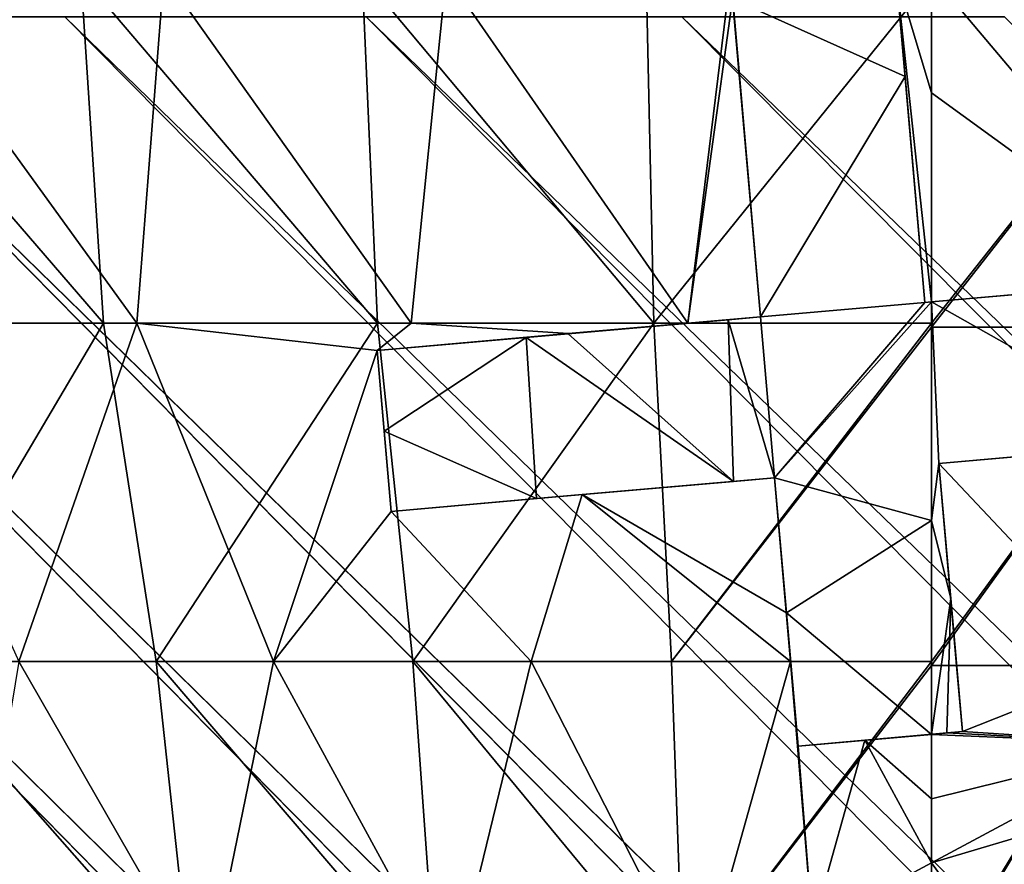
# Model space of a CAD drawing. Header units: millimetres. Extents: x -17.6 to 34.9, y -55.1 to 0.
# Tile 14 of 94: x -2.8 to 0.2, y -25.1 to -22.5. Entities that reach past the tile are written whole.
import ezdxf

# ---------------------------------------------------------------- set-up
doc = ezdxf.new("R2010")
doc.units = ezdxf.units.MM
doc.header["$LTSCALE"] = 38.447787
for name, color, linetype in [('13', 7, 'CONTINUOUS'), ('14', 7, 'CONTINUOUS'), ('15', 7, 'CONTINUOUS'), ('16', 7, 'CONTINUOUS'), ('178', 7, 'CONTINUOUS'), ('179', 7, 'CONTINUOUS'), ('180', 7, 'CONTINUOUS'), ('181', 7, 'CONTINUOUS'), ('182', 7, 'CONTINUOUS'), ('183', 7, 'CONTINUOUS'), ('184', 7, 'CONTINUOUS'), ('185', 7, 'CONTINUOUS'), ('189', 7, 'CONTINUOUS'), ('190', 7, 'CONTINUOUS'), ('191', 7, 'CONTINUOUS'), ('192', 7, 'CONTINUOUS'), ('54', 7, 'CONTINUOUS')]:
    doc.layers.add(name, color=color, linetype=linetype)

msp = doc.modelspace()

# ---------------------------------------------------------------- linework, layer by layer
at = {"layer": '13', "linetype": 'Continuous'}
for points in [[(-3.493, -22.3704, -12.7673), (-2.6337, -22.3704, -12.9734), (-2.5628, -23.4483, -12.3991), (-3.493, -22.3704, -12.7673)], [(-3.3983, -23.4483, -12.1949), (-3.493, -22.3704, -12.7673), (-2.5628, -23.4483, -12.3991), (-3.3983, -23.4483, -12.1949)], [(-2.4599, -23.4483, 12.2201), (-3.2401, -22.3704, 12.6343), (-3.2971, -23.4483, 12.0229), (-2.4599, -23.4483, 12.2201)], [(-2.3768, -22.3704, 12.8233), (-3.2401, -22.3704, 12.6343), (-2.4599, -23.4483, 12.2201), (-2.3768, -22.3704, 12.8233)], [(-2.6337, -22.3704, -12.9734), (-1.7624, -22.3704, -13.1213), (-1.7152, -23.4483, -12.5456), (-2.6337, -22.3704, -12.9734)], [(-2.5628, -23.4483, -12.3991), (-2.6337, -22.3704, -12.9734), (-1.7152, -23.4483, -12.5456), (-2.5628, -23.4483, -12.3991)], [(-1.6111, -23.4483, 12.3595), (-2.3768, -22.3704, 12.8233), (-2.4599, -23.4483, 12.2201), (-1.6111, -23.4483, 12.3595)], [(-1.5028, -22.3704, 12.9538), (-2.3768, -22.3704, 12.8233), (-1.6111, -23.4483, 12.3595), (-1.5028, -22.3704, 12.9538)], [(-1.7624, -22.3704, -13.1213), (-0.8832, -22.3704, -13.2103), (-0.8596, -23.4483, -12.6338), (-1.7624, -22.3704, -13.1213)], [(-1.7152, -23.4483, -12.5456), (-1.7624, -22.3704, -13.1213), (-0.8596, -23.4483, -12.6338), (-1.7152, -23.4483, -12.5456)], [(-0.7547, -23.4484, 12.4406), (-1.5028, -22.3704, 12.9538), (-1.6111, -23.4483, 12.3595), (-0.7547, -23.4484, 12.4406)], [(-0.7547, -23.4484, 12.4406), (-0.622, -22.3704, 13.0253), (-1.5028, -22.3704, 12.9538), (-0.7547, -23.4484, 12.4406)], [(-0.8832, -22.3704, -13.2103), (0, -22.3825, -13.234), (-0.8596, -23.4483, -12.6338), (-0.8832, -22.3704, -13.2103)], [(-0.6156, -22.4443, 12.9883), (-0.622, -22.3704, 13.0253), (-0.7547, -23.4484, 12.4406), (-0.6156, -22.4443, 12.9883)], [(-0.0207, -23.3841, 12.4996), (0, -23.3823, 12.5007), (-0.1094, -22.3704, 13.0396), (-0.0207, -23.3841, 12.4996)], [(-0.0207, -23.3841, 12.4996), (-0.1094, -22.3704, 13.0396), (-0.0819, -22.6847, 12.879), (-0.0207, -23.3841, 12.4996)], [(-0.1094, -22.3704, 13.0396), (0, -23.3823, 12.5007), (0, -22.7357, 12.8526), (-0.1094, -22.3704, 13.0396)], [(0, -22.3704, 13.04), (-0.1094, -22.3704, 13.0396), (0, -22.7357, 12.8526), (0, -22.3704, 13.04)], [(0, -23.4483, -12.6633), (-0.8596, -23.4483, -12.6338), (0, -22.3825, -13.234), (0, -23.4483, -12.6633)], [(-0.5294, -23.4286, 12.4633), (-0.6156, -22.4443, 12.9883), (-0.7547, -23.4484, 12.4406), (-0.5294, -23.4286, 12.4633)], [(-3.3983, -23.4483, -12.1949), (-2.5628, -23.4483, -12.3991), (-3.1825, -24.4949, -11.5992), (-3.3983, -23.4483, -12.1949)], [(-2.4599, -23.4483, 12.2201), (-3.2971, -23.4483, 12.0229), (-2.8253, -24.4949, 11.4922), (-2.4599, -23.4483, 12.2201)], [(-3.1825, -24.4949, -11.5992), (-2.5628, -23.4483, -12.3991), (-2.3997, -24.4949, -11.7877), (-3.1825, -24.4949, -11.5992)], [(-2.0369, -24.4949, 11.6563), (-2.4599, -23.4483, 12.2201), (-2.8253, -24.4949, 11.4922), (-2.0369, -24.4949, 11.6563)], [(-2.5628, -23.4483, -12.3991), (-1.7152, -23.4483, -12.5456), (-2.3997, -24.4949, -11.7877), (-2.5628, -23.4483, -12.3991)], [(-1.7164, -23.5325, 12.2969), (-1.6111, -23.4483, 12.3595), (-2.4599, -23.4483, 12.2201), (-1.7164, -23.5325, 12.2969)], [(-1.7164, -23.5325, 12.2969), (-2.4599, -23.4483, 12.2201), (-2.0369, -24.4949, 11.6563), (-1.7164, -23.5325, 12.2969)], [(-2.3997, -24.4949, -11.7877), (-1.7152, -23.4483, -12.5456), (-1.6059, -24.4949, -11.9229), (-2.3997, -24.4949, -11.7877)], [(-1.7164, -23.5325, 12.2969), (-1.1249, -23.4807, 12.3943), (-1.6111, -23.4483, 12.3595), (-1.7164, -23.5325, 12.2969)], [(-1.7152, -23.4483, -12.5456), (-0.8596, -23.4483, -12.6338), (-1.6059, -24.4949, -11.9229), (-1.7152, -23.4483, -12.5456)], [(-1.1249, -23.4807, 12.3943), (-0.7547, -23.4484, 12.4406), (-1.6111, -23.4483, 12.3595), (-1.1249, -23.4807, 12.3943)], [(-1.6059, -24.4949, -11.9229), (-0.8596, -23.4483, -12.6338), (-0.8048, -24.4949, -12.0043), (-1.6059, -24.4949, -11.9229)], [(-0.8596, -23.4483, -12.6338), (0, -23.4483, -12.6633), (-0.8048, -24.4949, -12.0043), (-0.8596, -23.4483, -12.6338)], [(-0.8048, -24.4949, -12.0043), (0, -23.4483, -12.6633), (0, -23.4606, -12.6563), (-0.8048, -24.4949, -12.0043)], [(0, -24.4949, -12.0315), (-0.8048, -24.4949, -12.0043), (0, -23.4606, -12.6563), (0, -24.4949, -12.0315)], [(-1.6728, -24.0306, 12.0059), (-1.7164, -23.5325, 12.2969), (-2.0369, -24.4949, 11.6563), (-1.6728, -24.0306, 12.0059)], [(-0.4859, -23.9267, 12.174), (-1.0814, -23.9788, 12.1045), (-0.4493, -24.3445, 11.9185), (-0.4859, -23.9267, 12.174)], [(-1.0814, -23.9788, 12.1045), (-1.6728, -24.0306, 12.0059), (-1.2393, -24.4949, 11.7669), (-1.0814, -23.9788, 12.1045)], [(-0.4362, -24.4949, 11.8235), (-1.0814, -23.9788, 12.1045), (-1.2393, -24.4949, 11.7669), (-0.4362, -24.4949, 11.8235)], [(-1.0814, -23.9788, 12.1045), (-0.4362, -24.4949, 11.8235), (-0.4493, -24.3445, 11.9185), (-1.0814, -23.9788, 12.1045)], [(-1.2393, -24.4949, 11.7669), (-1.6728, -24.0306, 12.0059), (-2.0369, -24.4949, 11.6563), (-1.2393, -24.4949, 11.7669)], [(-3.1825, -24.4949, -11.5992), (-2.3997, -24.4949, -11.7877), (-2.2912, -25.5074, -11.1105), (-3.1825, -24.4949, -11.5992)], [(-3.0382, -25.5074, -10.9282), (-3.1825, -24.4949, -11.5992), (-2.2912, -25.5074, -11.1105), (-3.0382, -25.5074, -10.9282)], [(-2.2442, -25.5074, 10.9201), (-2.8253, -24.4949, 11.4922), (-2.992, -25.5074, 10.741), (-2.2442, -25.5074, 10.9201)], [(-2.0369, -24.4949, 11.6563), (-2.8253, -24.4949, 11.4922), (-2.2442, -25.5074, 10.9201), (-2.0369, -24.4949, 11.6563)], [(-2.3997, -24.4949, -11.7877), (-1.6059, -24.4949, -11.9229), (-1.5334, -25.5074, -11.2413), (-2.3997, -24.4949, -11.7877)], [(-2.2912, -25.5074, -11.1105), (-2.3997, -24.4949, -11.7877), (-1.5334, -25.5074, -11.2413), (-2.2912, -25.5074, -11.1105)], [(-1.4859, -25.5074, 11.0477), (-2.0369, -24.4949, 11.6563), (-2.2442, -25.5074, 10.9201), (-1.4859, -25.5074, 11.0477)], [(-1.2393, -24.4949, 11.7669), (-2.0369, -24.4949, 11.6563), (-1.4859, -25.5074, 11.0477), (-1.2393, -24.4949, 11.7669)], [(-1.6059, -24.4949, -11.9229), (-0.8048, -24.4949, -12.0043), (-0.7685, -25.5074, -11.32), (-1.6059, -24.4949, -11.9229)], [(-1.5334, -25.5074, -11.2413), (-1.6059, -24.4949, -11.9229), (-0.7685, -25.5074, -11.32), (-1.5334, -25.5074, -11.2413)], [(-0.7207, -25.5075, 11.1232), (-1.2393, -24.4949, 11.7669), (-1.4859, -25.5074, 11.0477), (-0.7207, -25.5075, 11.1232)], [(-0.4362, -24.4949, 11.8235), (-1.2393, -24.4949, 11.7669), (-0.7207, -25.5075, 11.1232), (-0.4362, -24.4949, 11.8235)], [(-0.8048, -24.4949, -12.0043), (0, -24.4949, -12.0315), (-0.7685, -25.5074, -11.32), (-0.8048, -24.4949, -12.0043)], [(-0.7685, -25.5074, -11.32), (0, -24.4949, -12.0315), (0, -24.5075, -12.0235), (-0.7685, -25.5074, -11.32)], [(-0.368, -25.3162, 11.2757), (-0.4362, -24.4949, 11.8235), (-0.7207, -25.5075, 11.1232), (-0.368, -25.3162, 11.2757)], [(-0.4132, -24.7569, 11.6542), (-0.4362, -24.4949, 11.8235), (-0.368, -25.3162, 11.2757), (-0.4132, -24.7569, 11.6542)], [(0, -25.5074, -11.3463), (-0.7685, -25.5074, -11.32), (0, -24.5075, -12.0235), (0, -25.5074, -11.3463)], [(-0.2068, -24.7388, 11.6716), (-0.4132, -24.7569, 11.6542), (-0.368, -25.3162, 11.2757), (-0.2068, -24.7388, 11.6716)], [(0, -25.1182, 11.4188), (-0.2068, -24.7388, 11.6716), (-0.368, -25.3162, 11.2757), (0, -25.1182, 11.4188)], [(0, -24.7208, 11.6852), (-0.2068, -24.7388, 11.6716), (0, -24.9202, 11.553), (0, -24.7208, 11.6852)], [(0, -24.9202, 11.553), (-0.2068, -24.7388, 11.6716), (0, -25.1182, 11.4188), (0, -24.9202, 11.553)]]:
    msp.add_3dface(points, dxfattribs=at)
at = {"layer": '14', "linetype": 'Continuous'}
for points in [[(0.7954, -23.3127, 12.5148), (0.416, -22.3832, 13.027), (0, -22.3704, 13.04), (0.7954, -23.3127, 12.5148)], [(0.7954, -23.3127, 12.5148), (0, -22.3704, 13.04), (0, -22.7357, 12.8526), (0.7954, -23.3127, 12.5148)], [(0, -23.4483, -12.6633), (0, -22.3825, -13.234), (0.8434, -22.3825, -13.2069), (0, -23.4483, -12.6633)], [(0, -23.4606, -12.6563), (0, -23.4483, -12.6633), (0.8434, -22.3825, -13.2069), (0, -23.4606, -12.6563)], [(0.7563, -23.4606, -12.6335), (0, -23.4606, -12.6563), (0.8434, -22.3825, -13.2069), (0.7563, -23.4606, -12.6335)], [(0, -23.3823, 12.5007), (0.7954, -23.3127, 12.5148), (0, -22.7357, 12.8526), (0, -23.3823, 12.5007)], [(0, -24.4949, -12.0315), (0, -23.4606, -12.6563), (0.7563, -23.4606, -12.6335), (0, -24.4949, -12.0315)], [(0, -24.5075, -12.0235), (0, -24.4949, -12.0315), (0.7563, -23.4606, -12.6335), (0, -24.5075, -12.0235)], [(0.6067, -24.5075, -12.008), (0, -24.5075, -12.0235), (0.7563, -23.4606, -12.6335), (0.6067, -24.5075, -12.008)], [(0.7874, -23.8153, 12.225), (0.0228, -23.8822, 12.2103), (0.6115, -24.5075, 11.8078), (0.7874, -23.8153, 12.225)], [(0.0228, -23.8822, 12.2103), (0.0594, -24.3, 11.9547), (0.0775, -24.5075, 11.8232), (0.0228, -23.8822, 12.2103)], [(0.0228, -23.8822, 12.2103), (0.0775, -24.5075, 11.8232), (0.6115, -24.5075, 11.8078), (0.0228, -23.8822, 12.2103)], [(0, -25.5074, -11.3463), (0, -24.5075, -12.0235), (0.6067, -24.5075, -12.008), (0, -25.5074, -11.3463)], [(0, -25.5191, -11.338), (0, -25.5074, -11.3463), (0.6067, -24.5075, -12.008), (0, -25.5191, -11.338)], [(0.6956, -25.1278, -11.5912), (0, -25.5191, -11.338), (0.6067, -24.5075, -12.008), (0.6956, -25.1278, -11.5912)], [(0.0775, -24.5075, 11.8232), (0.0955, -24.7124, 11.6903), (0.6115, -24.5075, 11.8078), (0.0775, -24.5075, 11.8232)], [(0.6115, -24.5075, 11.8078), (0.0955, -24.7124, 11.6903), (0.6867, -24.7505, 11.6457), (0.6115, -24.5075, 11.8078)], [(0.0477, -24.7166, 11.6879), (0, -24.7208, 11.6852), (0.6867, -24.7505, 11.6457), (0.0477, -24.7166, 11.6879)], [(0.0955, -24.7124, 11.6903), (0.0477, -24.7166, 11.6879), (0.6867, -24.7505, 11.6457), (0.0955, -24.7124, 11.6903)], [(0, -24.7208, 11.6852), (0, -24.9202, 11.553), (0.6867, -24.7505, 11.6457), (0, -24.7208, 11.6852)], [(0, -24.9202, 11.553), (0, -25.1182, 11.4188), (0.6867, -24.7505, 11.6457), (0, -24.9202, 11.553)]]:
    msp.add_3dface(points, dxfattribs=at)
at = {"layer": '15', "linetype": 'Continuous'}
msp.add_3dface([(0, -25.1182, 11.4188), (-0.368, -25.3162, 11.2757), (0.1132, -25.2759, 11.3248), (0, -25.1182, 11.4188)], dxfattribs=at)
at = {"layer": '16', "linetype": 'Continuous'}
for points in [[(0.6867, -24.7505, 11.6457), (0, -25.1182, 11.4188), (0.7775, -24.8869, 11.5606), (0.6867, -24.7505, 11.6457)], [(0.7775, -24.8869, 11.5606), (0, -25.1182, 11.4188), (0.1132, -25.2759, 11.3248), (0.7775, -24.8869, 11.5606)], [(0.8692, -25.0303, 11.491), (0.7775, -24.8869, 11.5606), (0.1132, -25.2759, 11.3248), (0.8692, -25.0303, 11.491)], [(0.225, -25.445, 11.2512), (0.8692, -25.0303, 11.491), (0.1132, -25.2759, 11.3248), (0.225, -25.445, 11.2512)], [(0.9602, -25.1807, 11.4368), (0.8692, -25.0303, 11.491), (0.225, -25.445, 11.2512), (0.9602, -25.1807, 11.4368)]]:
    msp.add_3dface(points, dxfattribs=at)
at = {"layer": '178', "linetype": 'Continuous'}
for points in [[(0.7698, -23.8169, 11.6405), (0.0228, -23.8822, 11.6256), (0.7874, -23.8153, 12.225), (0.7698, -23.8169, 11.6405)], [(0.0228, -23.8822, 11.6256), (0.0228, -23.8822, 12.2103), (0.7874, -23.8153, 12.225), (0.0228, -23.8822, 11.6256)]]:
    msp.add_3dface(points, dxfattribs=at)
at = {"layer": '179', "linetype": 'Continuous'}
for points in [[(0.0228, -23.8822, 11.6256), (0.0594, -24.3002, 11.3622), (0.0955, -24.7124, 11.6903), (0.0228, -23.8822, 11.6256)], [(0.0228, -23.8822, 11.6256), (0.0955, -24.7124, 11.6903), (0.0775, -24.5075, 11.8232), (0.0228, -23.8822, 11.6256)], [(0.0228, -23.8822, 12.2103), (0.0228, -23.8822, 11.6256), (0.0594, -24.3, 11.9547), (0.0228, -23.8822, 12.2103)], [(0.0594, -24.3, 11.9547), (0.0228, -23.8822, 11.6256), (0.0775, -24.5075, 11.8232), (0.0594, -24.3, 11.9547)], [(0.0594, -24.3002, 11.3622), (0.0955, -24.7124, 11.0898), (0.0955, -24.7124, 11.6903), (0.0594, -24.3002, 11.3622)]]:
    msp.add_3dface(points, dxfattribs=at)
at = {"layer": '180', "linetype": 'Continuous'}
for points in [[(0.0955, -24.7124, 11.0898), (0.0477, -24.7166, 11.0872), (-0.4132, -24.7569, 11.6542), (0.0955, -24.7124, 11.0898)], [(0.0955, -24.7124, 11.0898), (-0.4132, -24.7569, 11.6542), (-0.2068, -24.7388, 11.6716), (0.0955, -24.7124, 11.0898)], [(0.0477, -24.7166, 11.0872), (0, -24.7208, 11.0845), (-0.4132, -24.7569, 11.6542), (0.0477, -24.7166, 11.0872)], [(0, -24.7208, 11.6852), (0.0955, -24.7124, 11.0898), (-0.2068, -24.7388, 11.6716), (0, -24.7208, 11.6852)], [(0.0477, -24.7166, 11.6879), (0.0955, -24.7124, 11.0898), (0, -24.7208, 11.6852), (0.0477, -24.7166, 11.6879)], [(0.0955, -24.7124, 11.6903), (0.0955, -24.7124, 11.0898), (0.0477, -24.7166, 11.6879), (0.0955, -24.7124, 11.6903)], [(0, -24.7208, 11.0845), (-0.2068, -24.7388, 11.0704), (-0.4132, -24.7569, 11.6542), (0, -24.7208, 11.0845)], [(-0.2068, -24.7388, 11.0704), (-0.4132, -24.7569, 11.0524), (-0.4132, -24.7569, 11.6542), (-0.2068, -24.7388, 11.0704)]]:
    msp.add_3dface(points, dxfattribs=at)
at = {"layer": '181', "linetype": 'Continuous'}
for points in [[(-0.4493, -24.3447, 11.3247), (-0.4859, -23.9267, 11.5881), (-0.4132, -24.7569, 11.6542), (-0.4493, -24.3447, 11.3247)], [(-0.4859, -23.9267, 11.5881), (-0.4859, -23.9267, 12.174), (-0.4132, -24.7569, 11.6542), (-0.4859, -23.9267, 11.5881)], [(-0.4132, -24.7569, 11.6542), (-0.4859, -23.9267, 12.174), (-0.4362, -24.4949, 11.8235), (-0.4132, -24.7569, 11.6542)], [(-0.4362, -24.4949, 11.8235), (-0.4859, -23.9267, 12.174), (-0.4493, -24.3445, 11.9185), (-0.4362, -24.4949, 11.8235)], [(-0.4132, -24.7569, 11.0524), (-0.4493, -24.3447, 11.3247), (-0.4132, -24.7569, 11.6542), (-0.4132, -24.7569, 11.0524)]]:
    msp.add_3dface(points, dxfattribs=at)
at = {"layer": '182', "linetype": 'Continuous'}
for points in [[(-0.6135, -23.9379, 11.5752), (-1.0816, -23.9789, 11.5156), (-1.0814, -23.9788, 12.1045), (-0.6135, -23.9379, 11.5752)], [(-0.4859, -23.9267, 12.174), (-0.6135, -23.9379, 11.5752), (-1.0814, -23.9788, 12.1045), (-0.4859, -23.9267, 12.174)], [(-0.4859, -23.9267, 11.5881), (-0.6135, -23.9379, 11.5752), (-0.4859, -23.9267, 12.174), (-0.4859, -23.9267, 11.5881)], [(-1.223, -23.9912, 11.4938), (-1.6728, -24.0306, 11.4127), (-1.0814, -23.9788, 12.1045), (-1.223, -23.9912, 11.4938)], [(-1.6728, -24.0306, 11.4127), (-1.6728, -24.0306, 12.0059), (-1.0814, -23.9788, 12.1045), (-1.6728, -24.0306, 11.4127)], [(-1.0816, -23.9789, 11.5156), (-1.223, -23.9912, 11.4938), (-1.0814, -23.9788, 12.1045), (-1.0816, -23.9789, 11.5156)]]:
    msp.add_3dface(points, dxfattribs=at)
at = {"layer": '183', "linetype": 'Continuous'}
for points in [[(-1.6945, -23.7825, 11.5642), (-1.7164, -23.5325, 11.7125), (-1.6728, -24.0306, 12.0059), (-1.6945, -23.7825, 11.5642)], [(-1.7164, -23.5325, 11.7125), (-1.7164, -23.5325, 12.2969), (-1.6728, -24.0306, 12.0059), (-1.7164, -23.5325, 11.7125)], [(-1.6728, -24.0306, 11.4127), (-1.6945, -23.7825, 11.5642), (-1.6728, -24.0306, 12.0059), (-1.6728, -24.0306, 11.4127)]]:
    msp.add_3dface(points, dxfattribs=at)
at = {"layer": '184', "linetype": 'Continuous'}
for points in [[(-1.1251, -23.4808, 11.814), (-0.6293, -23.4374, 11.8759), (-1.1249, -23.4807, 12.3943), (-1.1251, -23.4808, 11.814)], [(-1.1249, -23.4807, 12.3943), (-0.6293, -23.4374, 11.8759), (-0.7547, -23.4484, 12.4406), (-1.1249, -23.4807, 12.3943)], [(-0.6293, -23.4374, 11.8759), (-0.5294, -23.4286, 11.8858), (-0.7547, -23.4484, 12.4406), (-0.6293, -23.4374, 11.8759)], [(-0.5294, -23.4286, 11.8858), (-0.5294, -23.4286, 12.4633), (-0.7547, -23.4484, 12.4406), (-0.5294, -23.4286, 11.8858)], [(-1.7164, -23.5325, 12.2969), (-1.1251, -23.4808, 11.814), (-1.1249, -23.4807, 12.3943), (-1.7164, -23.5325, 12.2969)], [(-1.2548, -23.4921, 11.7943), (-1.1251, -23.4808, 11.814), (-1.7164, -23.5325, 12.2969), (-1.2548, -23.4921, 11.7943)], [(-1.7164, -23.5325, 11.7125), (-1.2548, -23.4921, 11.7943), (-1.7164, -23.5325, 12.2969), (-1.7164, -23.5325, 11.7125)]]:
    msp.add_3dface(points, dxfattribs=at)
at = {"layer": '185', "linetype": 'Continuous'}
for points in [[(-0.5294, -23.4286, 12.4633), (-0.6155, -22.4449, 12.4252), (-0.6156, -22.4443, 12.9883), (-0.5294, -23.4286, 12.4633)], [(-0.5294, -23.4286, 11.8858), (-0.6155, -22.4449, 12.4252), (-0.5294, -23.4286, 12.4633), (-0.5294, -23.4286, 11.8858)]]:
    msp.add_3dface(points, dxfattribs=at)
at = {"layer": '189', "linetype": 'Continuous'}
for points in [[(-0.1442, -21.9729, 12.6784), (-0.0819, -22.6851, 12.3133), (-0.1442, -21.9729, 13.2342), (-0.1442, -21.9729, 12.6784)], [(-0.1442, -21.9729, 13.2342), (-0.0819, -22.6851, 12.3133), (-0.1094, -22.3704, 13.0396), (-0.1442, -21.9729, 13.2342)], [(-0.1094, -22.3704, 13.0396), (-0.0819, -22.6851, 12.3133), (-0.0819, -22.6847, 12.879), (-0.1094, -22.3704, 13.0396)], [(-0.0819, -22.6851, 12.3133), (-0.0207, -23.3841, 11.9234), (-0.0819, -22.6847, 12.879), (-0.0819, -22.6851, 12.3133)], [(-0.0207, -23.3841, 11.9234), (-0.0207, -23.3841, 12.4996), (-0.0819, -22.6847, 12.879), (-0.0207, -23.3841, 11.9234)]]:
    msp.add_3dface(points, dxfattribs=at)
at = {"layer": '190', "linetype": 'Continuous'}
for points in [[(0, -23.3823, 12.5007), (0.7893, -23.3133, 11.9386), (0.7954, -23.3127, 12.5148), (0, -23.3823, 12.5007)], [(0, -23.3823, 11.9245), (0.7893, -23.3133, 11.9386), (0, -23.3823, 12.5007), (0, -23.3823, 11.9245)], [(-0.0207, -23.3841, 11.9234), (0, -23.3823, 11.9245), (-0.0207, -23.3841, 12.4996), (-0.0207, -23.3841, 11.9234)], [(-0.0207, -23.3841, 12.4996), (0, -23.3823, 11.9245), (0, -23.3823, 12.5007), (-0.0207, -23.3841, 12.4996)]]:
    msp.add_3dface(points, dxfattribs=at)
at = {"layer": '191', "linetype": 'Continuous'}
for points in [[(-0.1442, -21.9729, 12.6784), (-0.6155, -22.4449, 12.4252), (-0.0819, -22.6851, 12.3133), (-0.1442, -21.9729, 12.6784)], [(-0.6155, -22.4449, 12.4252), (-0.5294, -23.4286, 11.8858), (-0.0819, -22.6851, 12.3133), (-0.6155, -22.4449, 12.4252)], [(-0.0819, -22.6851, 12.3133), (-0.5294, -23.4286, 11.8858), (-0.0207, -23.3841, 11.9234), (-0.0819, -22.6851, 12.3133)], [(-0.5294, -23.4286, 11.8858), (-0.4859, -23.9267, 11.5881), (-0.0207, -23.3841, 11.9234), (-0.5294, -23.4286, 11.8858)], [(0, -24.0587, 11.516), (0, -23.3823, 11.9245), (-0.4859, -23.9267, 11.5881), (0, -24.0587, 11.516)], [(-0.4859, -23.9267, 11.5881), (0, -23.3823, 11.9245), (-0.0207, -23.3841, 11.9234), (-0.4859, -23.9267, 11.5881)], [(-0.6135, -23.9379, 11.5752), (-0.6293, -23.4374, 11.8759), (-1.1251, -23.4808, 11.814), (-0.6135, -23.9379, 11.5752)], [(-0.6293, -23.4374, 11.8759), (-0.4859, -23.9267, 11.5881), (-0.5294, -23.4286, 11.8858), (-0.6293, -23.4374, 11.8759)], [(-0.6135, -23.9379, 11.5752), (-0.4859, -23.9267, 11.5881), (-0.6293, -23.4374, 11.8759), (-0.6135, -23.9379, 11.5752)], [(-1.6945, -23.7825, 11.5642), (-1.2548, -23.4921, 11.7943), (-1.7164, -23.5325, 11.7125), (-1.6945, -23.7825, 11.5642)], [(-1.223, -23.9912, 11.4938), (-1.2548, -23.4921, 11.7943), (-1.6945, -23.7825, 11.5642), (-1.223, -23.9912, 11.4938)], [(-1.2548, -23.4921, 11.7943), (-0.6135, -23.9379, 11.5752), (-1.1251, -23.4808, 11.814), (-1.2548, -23.4921, 11.7943)], [(-1.223, -23.9912, 11.4938), (-0.6135, -23.9379, 11.5752), (-1.2548, -23.4921, 11.7943), (-1.223, -23.9912, 11.4938)], [(-1.6728, -24.0306, 11.4127), (-1.223, -23.9912, 11.4938), (-1.6945, -23.7825, 11.5642), (-1.6728, -24.0306, 11.4127)], [(-1.0816, -23.9789, 11.5156), (-0.6135, -23.9379, 11.5752), (-1.223, -23.9912, 11.4938), (-1.0816, -23.9789, 11.5156)], [(-0.4493, -24.3447, 11.3247), (0, -24.0587, 11.516), (-0.4859, -23.9267, 11.5881), (-0.4493, -24.3447, 11.3247)], [(0, -24.7208, 11.0845), (0, -24.0587, 11.516), (-0.4493, -24.3447, 11.3247), (0, -24.7208, 11.0845)], [(-0.4132, -24.7569, 11.0524), (0, -24.7208, 11.0845), (-0.4493, -24.3447, 11.3247), (-0.4132, -24.7569, 11.0524)], [(-0.2068, -24.7388, 11.0704), (0, -24.7208, 11.0845), (-0.4132, -24.7569, 11.0524), (-0.2068, -24.7388, 11.0704)]]:
    msp.add_3dface(points, dxfattribs=at)
at = {"layer": '192', "linetype": 'Continuous'}
for points in [[(0.7698, -23.8169, 11.6405), (0.7893, -23.3133, 11.9386), (0, -23.3823, 11.9245), (0.7698, -23.8169, 11.6405)], [(0.0228, -23.8822, 11.6256), (0.7698, -23.8169, 11.6405), (0, -23.3823, 11.9245), (0.0228, -23.8822, 11.6256)], [(0, -24.0587, 11.516), (0.0228, -23.8822, 11.6256), (0, -23.3823, 11.9245), (0, -24.0587, 11.516)], [(0.0594, -24.3002, 11.3622), (0.0228, -23.8822, 11.6256), (0, -24.0587, 11.516), (0.0594, -24.3002, 11.3622)], [(0, -24.7208, 11.0845), (0.0594, -24.3002, 11.3622), (0, -24.0587, 11.516), (0, -24.7208, 11.0845)], [(0.0477, -24.7166, 11.0872), (0.0594, -24.3002, 11.3622), (0, -24.7208, 11.0845), (0.0477, -24.7166, 11.0872)], [(0.0955, -24.7124, 11.0898), (0.0594, -24.3002, 11.3622), (0.0477, -24.7166, 11.0872), (0.0955, -24.7124, 11.0898)]]:
    msp.add_3dface(points, dxfattribs=at)
at = {"layer": '54', "linetype": 'Continuous'}
for points in [[(19.4383, -52.3581, 0.3828), (-10.4074, -22.5241), (-10.4014, -22.518, 0.3909), (19.4383, -52.3581, 0.3828)], [(19.4383, -52.3581, -0.3828), (-10.4014, -22.518, -0.3909), (-10.4074, -22.5241), (19.4383, -52.3581, -0.3828)], [(-10.3834, -22.5, 0.7818), (19.4383, -52.3581, 0.3828), (-10.4014, -22.518, 0.3909), (-10.3834, -22.5, 0.7818)], [(19.484, -52.3124, -1.1423), (-10.3834, -22.5, -0.7818), (-10.4014, -22.518, -0.3909), (19.484, -52.3124, -1.1423)], [(19.4383, -52.3581, -0.3828), (19.484, -52.3124, -1.1423), (-10.4014, -22.518, -0.3909), (19.4383, -52.3581, -0.3828)], [(19.484, -52.3124, 1.1423), (19.4383, -52.3581, 0.3828), (-10.3834, -22.5, 0.7818), (19.484, -52.3124, 1.1423)], [(19.484, -52.3124, 1.1423), (-10.3834, -22.5, 0.7818), (-10.3068, -22.5, 1.2632), (19.484, -52.3124, 1.1423)], [(19.484, -52.3124, -1.1423), (-10.3068, -22.5, -1.2634), (-10.3834, -22.5, -0.7818), (19.484, -52.3124, -1.1423)], [(19.484, -52.3124, 1.1423), (-10.3068, -22.5, 1.2632), (-10.1906, -22.5, 1.7451), (19.484, -52.3124, 1.1423)], [(19.484, -52.3124, -1.1423), (19.5755, -52.2209, -1.8967), (-10.3068, -22.5, -1.2634), (19.484, -52.3124, -1.1423)], [(19.5755, -52.2209, -1.8967), (-10.1905, -22.5, -1.7454), (-10.3068, -22.5, -1.2634), (19.5755, -52.2209, -1.8967)], [(19.5755, -52.2209, 1.8967), (19.484, -52.3124, 1.1423), (-10.1906, -22.5, 1.7451), (19.5755, -52.2209, 1.8967)], [(19.5755, -52.2209, 1.8967), (-10.1906, -22.5, 1.7451), (-10.0352, -22.5, 2.2277), (19.5755, -52.2209, 1.8967)], [(19.5755, -52.2209, -1.8967), (-10.0351, -22.5, -2.2279), (-10.1905, -22.5, -1.7454), (19.5755, -52.2209, -1.8967)], [(19.7113, -52.0851, 2.6347), (19.5755, -52.2209, 1.8967), (-10.0352, -22.5, 2.2277), (19.7113, -52.0851, 2.6347)], [(19.7113, -52.0851, 2.6347), (-10.0352, -22.5, 2.2277), (-9.841, -22.5, 2.7109), (19.7113, -52.0851, 2.6347)], [(19.5755, -52.2209, -1.8967), (19.7113, -52.0851, -2.6347), (-10.0351, -22.5, -2.2279), (19.5755, -52.2209, -1.8967)], [(19.7113, -52.0851, -2.6347), (-9.8409, -22.5, -2.7112), (-10.0351, -22.5, -2.2279), (19.7113, -52.0851, -2.6347)], [(19.7113, -52.0851, 2.6347), (-9.841, -22.5, 2.7109), (-9.603, -22.5, 3.1936), (19.7113, -52.0851, 2.6347)], [(19.7113, -52.0851, -2.6347), (19.8916, -51.9048, -3.3559), (-9.8409, -22.5, -2.7112), (19.7113, -52.0851, -2.6347)], [(19.8916, -51.9048, -3.3559), (-9.6028, -22.5, -3.1938), (-9.8409, -22.5, -2.7112), (19.8916, -51.9048, -3.3559)], [(19.8916, -51.9048, 3.3559), (19.7113, -52.0851, 2.6347), (-9.603, -22.5, 3.1936), (19.8916, -51.9048, 3.3559)], [(19.8916, -51.9048, 3.3559), (-9.603, -22.5, 3.1936), (-9.3213, -22.5, 3.6764), (19.8916, -51.9048, 3.3559)], [(19.8916, -51.9048, -3.3559), (-9.3212, -22.5, -3.6766), (-9.6028, -22.5, -3.1938), (19.8916, -51.9048, -3.3559)], [(20.1138, -51.6826, 4.0516), (19.8916, -51.9048, 3.3559), (-9.3213, -22.5, 3.6764), (20.1138, -51.6826, 4.0516)], [(20.1138, -51.6826, 4.0516), (-9.3213, -22.5, 3.6764), (-8.9932, -22.5, 4.1572), (20.1138, -51.6826, 4.0516)], [(19.8916, -51.9048, -3.3559), (20.1138, -51.6826, -4.0516), (-9.3212, -22.5, -3.6766), (19.8916, -51.9048, -3.3559)], [(20.1138, -51.6826, -4.0516), (-8.993, -22.5, -4.1574), (-9.3212, -22.5, -3.6766), (20.1138, -51.6826, -4.0516)], [(20.1138, -51.6826, 4.0516), (-8.9932, -22.5, 4.1572), (-8.6139, -22.5, 4.634), (20.1138, -51.6826, 4.0516)], [(20.1138, -51.6826, -4.0516), (20.3775, -51.419, -4.7186), (-8.993, -22.5, -4.1574), (20.1138, -51.6826, -4.0516)], [(20.3775, -51.419, -4.7186), (-8.6137, -22.5, -4.6341), (-8.993, -22.5, -4.1574), (20.3775, -51.419, -4.7186)], [(20.3775, -51.419, 4.7186), (20.1138, -51.6826, 4.0516), (-8.6139, -22.5, 4.634), (20.3775, -51.419, 4.7186)], [(20.3775, -51.419, 4.7186), (-8.6139, -22.5, 4.634), (-8.1847, -22.5, 5.1074), (20.3775, -51.419, 4.7186)], [(20.3775, -51.419, -4.7186), (-8.1846, -22.5, -5.1075), (-8.6137, -22.5, -4.6341), (20.3775, -51.419, -4.7186)], [(20.68, -51.1164, 5.352), (20.3775, -51.419, 4.7186), (-8.1847, -22.5, 5.1074), (20.68, -51.1164, 5.352)], [(20.68, -51.1164, 5.352), (-8.1847, -22.5, 5.1074), (-7.6995, -22.5, 5.5706), (20.68, -51.1164, 5.352)], [(20.3775, -51.419, -4.7186), (20.68, -51.1164, -5.352), (-8.1846, -22.5, -5.1075), (20.3775, -51.419, -4.7186)], [(20.68, -51.1164, -5.352), (-7.6993, -22.5, -5.5707), (-8.1846, -22.5, -5.1075), (20.68, -51.1164, -5.352)], [(21.0191, -50.7773, 5.9456), (20.68, -51.1164, 5.352), (-7.6995, -22.5, 5.5706), (21.0191, -50.7773, 5.9456)], [(21.0191, -50.7773, 5.9456), (-7.6995, -22.5, 5.5706), (-7.1582, -22.5, 6.0254), (21.0191, -50.7773, 5.9456)], [(20.68, -51.1164, -5.352), (21.0191, -50.7773, -5.9456), (-7.6993, -22.5, -5.5707), (20.68, -51.1164, -5.352)], [(21.0191, -50.7773, -5.9456), (-7.158, -22.5, -6.0256), (-7.6993, -22.5, -5.5707), (21.0191, -50.7773, -5.9456)], [(21.0191, -50.7773, 5.9456), (-7.1582, -22.5, 6.0254), (-6.5592, -22.5, 6.4652), (21.0191, -50.7773, 5.9456)], [(21.0191, -50.7773, -5.9456), (21.3934, -50.403, -6.4981), (-7.158, -22.5, -6.0256), (21.0191, -50.7773, -5.9456)], [(21.3934, -50.403, -6.4981), (-6.559, -22.5, -6.4654), (-7.158, -22.5, -6.0256), (21.3934, -50.403, -6.4981)], [(21.3934, -50.403, 6.4981), (21.0191, -50.7773, 5.9456), (-6.5592, -22.5, 6.4652), (21.3934, -50.403, 6.4981)], [(21.3934, -50.403, 6.4981), (-6.5592, -22.5, 6.4652), (-5.8996, -22.5, 6.8846), (21.3934, -50.403, 6.4981)], [(21.3934, -50.403, -6.4981), (-5.8992, -22.5, -6.8848), (-6.559, -22.5, -6.4654), (21.3934, -50.403, -6.4981)], [(21.7981, -49.9983, 7.0017), (21.3934, -50.403, 6.4981), (-5.8996, -22.5, 6.8846), (21.7981, -49.9983, 7.0017)], [(21.7981, -49.9983, 7.0017), (-5.8996, -22.5, 6.8846), (-5.1806, -22.5, 7.2842), (21.7981, -49.9983, 7.0017)], [(21.3934, -50.403, -6.4981), (21.7981, -49.9983, -7.0017), (-5.8992, -22.5, -6.8848), (21.3934, -50.403, -6.4981)], [(21.7981, -49.9983, -7.0017), (-5.1802, -22.5, -7.2844), (-5.8992, -22.5, -6.8848), (21.7981, -49.9983, -7.0017)], [(22.2334, -49.5631, 7.457), (21.7981, -49.9983, 7.0017), (-5.1806, -22.5, 7.2842), (22.2334, -49.5631, 7.457)], [(22.2334, -49.5631, 7.457), (-5.1806, -22.5, 7.2842), (-4.4046, -22.5, 7.6507), (22.2334, -49.5631, 7.457)], [(21.7981, -49.9983, -7.0017), (22.2334, -49.5631, -7.457), (-5.1802, -22.5, -7.2844), (21.7981, -49.9983, -7.0017)], [(22.2334, -49.5631, -7.457), (-4.4041, -22.5, -7.6509), (-5.1802, -22.5, -7.2844), (22.2334, -49.5631, -7.457)], [(22.6923, -49.1042, 7.8566), (22.2334, -49.5631, 7.457), (-4.4046, -22.5, 7.6507), (22.6923, -49.1042, 7.8566)], [(22.6923, -49.1042, 7.8566), (-4.4046, -22.5, 7.6507), (-3.5688, -22.5, 7.987), (22.6923, -49.1042, 7.8566)], [(22.2334, -49.5631, -7.457), (22.6923, -49.1042, -7.8566), (-4.4041, -22.5, -7.6509), (22.2334, -49.5631, -7.457)], [(22.6923, -49.1042, -7.8566), (-3.5683, -22.5, -7.9872), (-4.4041, -22.5, -7.6509), (22.6923, -49.1042, -7.8566)], [(23.1757, -48.6208, 8.2012), (22.6923, -49.1042, 7.8566), (-3.5688, -22.5, 7.987), (23.1757, -48.6208, 8.2012)], [(23.1757, -48.6208, 8.2012), (-3.5688, -22.5, 7.987), (-2.6833, -22.5, 8.2829), (23.1757, -48.6208, 8.2012)], [(22.6923, -49.1042, -7.8566), (23.1757, -48.6208, -8.2012), (-3.5683, -22.5, -7.9872), (22.6923, -49.1042, -7.8566)], [(23.1757, -48.6208, -8.2012), (-2.6827, -22.5, -8.283), (-3.5683, -22.5, -7.9872), (23.1757, -48.6208, -8.2012)], [(23.6758, -48.1207, 8.4855), (23.1757, -48.6208, 8.2012), (-2.6833, -22.5, 8.2829), (23.6758, -48.1207, 8.4855)], [(23.6758, -48.1207, 8.4855), (-2.6833, -22.5, 8.2829), (-1.7503, -22.5, 8.5318), (23.6758, -48.1207, 8.4855)], [(23.1757, -48.6208, -8.2012), (23.6758, -48.1207, -8.4855), (-2.6827, -22.5, -8.283), (23.1757, -48.6208, -8.2012)], [(23.6758, -48.1207, -8.4855), (-1.7498, -22.5, -8.5319), (-2.6827, -22.5, -8.283), (23.6758, -48.1207, -8.4855)], [(24.1933, -47.6032, 8.7095), (23.6758, -48.1207, 8.4855), (-1.7503, -22.5, 8.5318), (24.1933, -47.6032, 8.7095)], [(24.1933, -47.6032, 8.7095), (-1.7503, -22.5, 8.5318), (-0.7734, -22.5, 8.7343), (24.1933, -47.6032, 8.7095)], [(23.6758, -48.1207, -8.4855), (24.1933, -47.6032, -8.7095), (-1.7498, -22.5, -8.5319), (23.6758, -48.1207, -8.4855)], [(24.1933, -47.6032, -8.7095), (-0.773, -22.5, -8.7344), (-1.7498, -22.5, -8.5319), (24.1933, -47.6032, -8.7095)], [(24.7204, -47.076, 8.8704), (24.1933, -47.6032, 8.7095), (-0.7734, -22.5, 8.7343), (24.7204, -47.076, 8.8704)], [(24.7204, -47.076, 8.8704), (-0.7734, -22.5, 8.7343), (0.2255, -22.5, 8.8793), (24.7204, -47.076, 8.8704)], [(24.1933, -47.6032, -8.7095), (24.7204, -47.076, -8.8704), (-0.773, -22.5, -8.7344), (24.1933, -47.6032, -8.7095)], [(24.7204, -47.076, -8.8704), (0.2258, -22.5, -8.8793), (-0.773, -22.5, -8.7344), (24.7204, -47.076, -8.8704)], [(19.4383, -52.3581, 0.3828), (19.4383, -52.3581, -0.3828), (-10.4074, -22.5241), (19.4383, -52.3581, 0.3828)]]:
    msp.add_3dface(points, dxfattribs=at)

doc.saveas('drawing.dxf')
